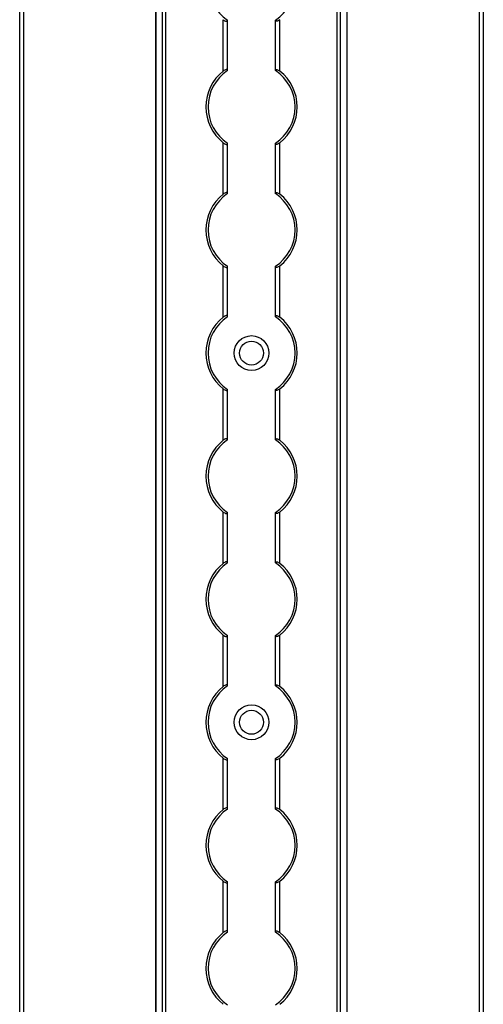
# Model space of a CAD drawing. Header units: millimetres. Extents: x -138 to 5612, y -1401 to 2631.
# Tile 91 of 116: x 5506 to 5612, y 1055 to 1281. Entities that reach past the tile are written whole.
import ezdxf

# ---------------------------------------------------------------- set-up
doc = ezdxf.new("R2010")
doc.units = ezdxf.units.MM

msp = doc.modelspace()

# ---------------------------------------------------------------- linework, layer by layer
at = {"color": 7, "linetype": 'Continuous', "lineweight": 25}
for p, q in [((5505.86, 567.5), (5505.86, 2606.2)), ((5506.76, 2606.2), (5506.76, 567.5)), ((5611.56, 567.5), (5611.56, 2606.2)), ((5612.46, 2606.2), (5612.46, 567.5)), ((5537.16, 2605.55), (5537.16, 568.05)), ((5537.19, 568.05), (5537.19, 2605.55)), ((5538.72, 568.05), (5538.72, 2605.55)), ((5539.43, 568.05), (5539.43, 2605.55)), ((5578.88, 568.05), (5578.88, 2605.55)), ((5579.59, 568.05), (5579.59, 2605.55)), ((5581.13, 568.05), (5581.13, 2605.55)), ((5581.16, 568.05), (5581.16, 2605.55)), ((5552.66, 1269.65), (5552.66, 1281.45)), ((5565.66, 1269.65), (5565.66, 1281.45)), ((5553.66, 1269.85), (5553.66, 1281.25)), ((5564.66, 1269.85), (5564.66, 1281.25)), ((5552.66, 1241.35), (5552.66, 1253.15)), ((5553.66, 1241.55), (5553.66, 1252.95)), ((5564.66, 1241.55), (5564.66, 1252.95)), ((5565.66, 1241.35), (5565.66, 1253.15)), ((5552.66, 1213.05), (5552.66, 1224.85)), ((5565.66, 1213.05), (5565.66, 1224.85)), ((5553.66, 1213.25), (5553.66, 1224.65)), ((5564.66, 1213.25), (5564.66, 1224.65)), ((5552.66, 1184.75), (5552.66, 1196.55)), ((5553.66, 1184.95), (5553.66, 1196.35)), ((5564.66, 1184.95), (5564.66, 1196.35)), ((5565.66, 1184.75), (5565.66, 1196.55)), ((5552.66, 1156.45), (5552.66, 1168.25)), ((5565.66, 1156.45), (5565.66, 1168.25)), ((5553.66, 1156.65), (5553.66, 1168.05)), ((5564.66, 1156.65), (5564.66, 1168.05)), ((5552.66, 1128.15), (5552.66, 1139.95)), ((5553.66, 1128.35), (5553.66, 1139.75)), ((5564.66, 1128.35), (5564.66, 1139.75)), ((5565.66, 1128.15), (5565.66, 1139.95)), ((5552.66, 1099.85), (5552.66, 1111.65)), ((5565.66, 1099.85), (5565.66, 1111.65)), ((5553.66, 1100.05), (5553.66, 1111.45)), ((5564.66, 1100.05), (5564.66, 1111.45)), ((5552.66, 1071.55), (5552.66, 1083.35)), ((5553.66, 1071.75), (5553.66, 1083.15)), ((5564.66, 1071.75), (5564.66, 1083.15)), ((5565.66, 1071.55), (5565.66, 1083.35))]:
    msp.add_line(p, q, dxfattribs=at)
for centre, radius in [((5559.16, 1204.8), 4), ((5559.16, 1204.8), 2.75), ((5559.16, 1119.9), 4), ((5559.16, 1119.9), 2.75)]:
    msp.add_circle(centre, radius, dxfattribs=at)
for centre, radius, start, end in [((5559.16, 1289.7), 10, 123.367, 236.633), ((5559.16, 1289.7), 10, 303.367, 56.633), ((5559.16, 1261.4), 10.5, 128.2466, 231.7534), ((5559.16, 1261.4), 10, 123.367, 236.633), ((5559.16, 1261.4), 10, 303.367, 56.633), ((5559.16, 1261.4), 10.5, 308.2466, 51.7534), ((5559.16, 1233.1), 10.5, 128.2466, 231.7534), ((5559.16, 1233.1), 10, 123.367, 236.633), ((5559.16, 1233.1), 10, 303.367, 56.633), ((5559.16, 1233.1), 10.5, 308.2466, 51.7534), ((5559.16, 1204.8), 10.5, 128.2466, 231.7534), ((5559.16, 1204.8), 10, 123.367, 236.633), ((5559.16, 1204.8), 10, 303.367, 56.633), ((5559.16, 1204.8), 10.5, 308.2466, 51.7534), ((5559.16, 1176.5), 10.5, 128.2466, 231.7534), ((5559.16, 1176.5), 10, 123.367, 236.633), ((5559.16, 1176.5), 10, 303.367, 56.633), ((5559.16, 1176.5), 10.5, 308.2466, 51.7534), ((5559.16, 1148.2), 10.5, 128.2466, 231.7534), ((5559.16, 1148.2), 10, 123.367, 236.633), ((5559.16, 1148.2), 10, 303.367, 56.633), ((5559.16, 1148.2), 10.5, 308.2466, 51.7534), ((5559.16, 1119.9), 10.5, 128.2466, 231.7534), ((5559.16, 1119.9), 10, 123.367, 236.633), ((5559.16, 1119.9), 10, 303.367, 56.633), ((5559.16, 1119.9), 10.5, 308.2466, 51.7534), ((5559.16, 1091.6), 10.5, 128.2466, 231.7534), ((5559.16, 1091.6), 10, 123.367, 236.633), ((5559.16, 1091.6), 10, 303.367, 56.633), ((5559.16, 1091.6), 10.5, 308.2466, 51.7534), ((5559.16, 1063.3), 10.5, 128.2466, 231.7534), ((5559.16, 1063.3), 10, 123.367, 236.633), ((5559.16, 1063.3), 10, 303.367, 56.633), ((5559.16, 1063.3), 10.5, 308.2466, 51.7534)]:
    msp.add_arc(centre, radius, start, end, dxfattribs=at)
for points, knots in [([(5552.66, 1281.45), (5552.77, 1281.37), (5552.88, 1281.29), (5553.12, 1281.16), (5553.24, 1281.11), (5553.44, 1281.07), (5553.52, 1281.08), (5553.63, 1281.13), (5553.66, 1281.18), (5553.66, 1281.25)], [0, 0, 0, 0, 0.25, 0.25, 0.5, 0.5, 0.75, 0.75, 1, 1, 1, 1]), ([(5565.66, 1281.45), (5565.55, 1281.37), (5565.43, 1281.29), (5565.19, 1281.16), (5565.07, 1281.11), (5564.87, 1281.07), (5564.79, 1281.08), (5564.68, 1281.13), (5564.66, 1281.18), (5564.66, 1281.25)], [0, 0, 0, 0, 0.25, 0.25, 0.5, 0.5, 0.75, 0.75, 1, 1, 1, 1]), ([(5553.66, 1269.85), (5553.66, 1269.89), (5553.65, 1269.91), (5553.62, 1269.96), (5553.6, 1269.98), (5553.53, 1270.02), (5553.44, 1270.03), (5553.24, 1269.99), (5553.12, 1269.94), (5552.89, 1269.81), (5552.77, 1269.73), (5552.66, 1269.65)], [0, 0, 0, 0, 0.125, 0.125, 0.25, 0.25, 0.5, 0.5, 0.75, 0.75, 1, 1, 1, 1]), ([(5564.66, 1269.85), (5564.66, 1269.89), (5564.66, 1269.91), (5564.69, 1269.96), (5564.71, 1269.98), (5564.79, 1270.02), (5564.87, 1270.03), (5565.07, 1269.99), (5565.19, 1269.94), (5565.43, 1269.81), (5565.54, 1269.73), (5565.66, 1269.65)], [0, 0, 0, 0, 0.125, 0.125, 0.25, 0.25, 0.5, 0.5, 0.75, 0.75, 1, 1, 1, 1]), ([(5552.66, 1253.15), (5552.77, 1253.07), (5552.88, 1252.99), (5553.12, 1252.86), (5553.24, 1252.81), (5553.44, 1252.77), (5553.52, 1252.78), (5553.63, 1252.83), (5553.66, 1252.88), (5553.66, 1252.95)], [0, 0, 0, 0, 0.25, 0.25, 0.5, 0.5, 0.75, 0.75, 1, 1, 1, 1]), ([(5565.66, 1253.15), (5565.55, 1253.07), (5565.43, 1252.99), (5565.19, 1252.86), (5565.07, 1252.81), (5564.87, 1252.77), (5564.79, 1252.78), (5564.68, 1252.83), (5564.66, 1252.88), (5564.66, 1252.95)], [0, 0, 0, 0, 0.25, 0.25, 0.5, 0.5, 0.75, 0.75, 1, 1, 1, 1]), ([(5553.66, 1241.55), (5553.66, 1241.59), (5553.65, 1241.61), (5553.62, 1241.66), (5553.6, 1241.68), (5553.53, 1241.72), (5553.44, 1241.73), (5553.24, 1241.69), (5553.12, 1241.64), (5552.89, 1241.51), (5552.77, 1241.43), (5552.66, 1241.35)], [0, 0, 0, 0, 0.125, 0.125, 0.25, 0.25, 0.5, 0.5, 0.75, 0.75, 1, 1, 1, 1]), ([(5564.66, 1241.55), (5564.66, 1241.59), (5564.66, 1241.61), (5564.69, 1241.66), (5564.71, 1241.68), (5564.79, 1241.72), (5564.87, 1241.73), (5565.07, 1241.69), (5565.19, 1241.64), (5565.43, 1241.51), (5565.54, 1241.43), (5565.66, 1241.35)], [0, 0, 0, 0, 0.125, 0.125, 0.25, 0.25, 0.5, 0.5, 0.75, 0.75, 1, 1, 1, 1]), ([(5552.66, 1224.85), (5552.77, 1224.77), (5552.88, 1224.69), (5553.12, 1224.56), (5553.24, 1224.51), (5553.44, 1224.47), (5553.52, 1224.48), (5553.63, 1224.53), (5553.66, 1224.58), (5553.66, 1224.65)], [0, 0, 0, 0, 0.25, 0.25, 0.5, 0.5, 0.75, 0.75, 1, 1, 1, 1]), ([(5565.66, 1224.85), (5565.55, 1224.77), (5565.43, 1224.69), (5565.19, 1224.56), (5565.07, 1224.51), (5564.87, 1224.47), (5564.79, 1224.48), (5564.68, 1224.53), (5564.66, 1224.58), (5564.66, 1224.65)], [0, 0, 0, 0, 0.25, 0.25, 0.5, 0.5, 0.75, 0.75, 1, 1, 1, 1]), ([(5553.66, 1213.25), (5553.66, 1213.29), (5553.65, 1213.31), (5553.62, 1213.36), (5553.6, 1213.38), (5553.53, 1213.42), (5553.44, 1213.43), (5553.24, 1213.39), (5553.12, 1213.34), (5552.89, 1213.21), (5552.77, 1213.13), (5552.66, 1213.05)], [0, 0, 0, 0, 0.125, 0.125, 0.25, 0.25, 0.5, 0.5, 0.75, 0.75, 1, 1, 1, 1]), ([(5564.66, 1213.25), (5564.66, 1213.29), (5564.66, 1213.31), (5564.69, 1213.36), (5564.71, 1213.38), (5564.79, 1213.42), (5564.87, 1213.43), (5565.07, 1213.39), (5565.19, 1213.34), (5565.43, 1213.21), (5565.54, 1213.13), (5565.66, 1213.05)], [0, 0, 0, 0, 0.125, 0.125, 0.25, 0.25, 0.5, 0.5, 0.75, 0.75, 1, 1, 1, 1]), ([(5552.66, 1196.55), (5552.77, 1196.47), (5552.88, 1196.39), (5553.12, 1196.26), (5553.24, 1196.21), (5553.44, 1196.17), (5553.52, 1196.18), (5553.63, 1196.23), (5553.66, 1196.28), (5553.66, 1196.35)], [0, 0, 0, 0, 0.25, 0.25, 0.5, 0.5, 0.75, 0.75, 1, 1, 1, 1]), ([(5565.66, 1196.55), (5565.55, 1196.47), (5565.43, 1196.39), (5565.19, 1196.26), (5565.07, 1196.21), (5564.87, 1196.17), (5564.79, 1196.18), (5564.68, 1196.23), (5564.66, 1196.28), (5564.66, 1196.35)], [0, 0, 0, 0, 0.25, 0.25, 0.5, 0.5, 0.75, 0.75, 1, 1, 1, 1]), ([(5553.66, 1184.95), (5553.66, 1184.99), (5553.65, 1185.01), (5553.62, 1185.06), (5553.6, 1185.08), (5553.53, 1185.12), (5553.44, 1185.13), (5553.24, 1185.09), (5553.12, 1185.04), (5552.89, 1184.91), (5552.77, 1184.83), (5552.66, 1184.75)], [0, 0, 0, 0, 0.125, 0.125, 0.25, 0.25, 0.5, 0.5, 0.75, 0.75, 1, 1, 1, 1]), ([(5564.66, 1184.95), (5564.66, 1184.99), (5564.66, 1185.01), (5564.69, 1185.06), (5564.71, 1185.08), (5564.79, 1185.12), (5564.87, 1185.13), (5565.07, 1185.09), (5565.19, 1185.04), (5565.43, 1184.91), (5565.54, 1184.83), (5565.66, 1184.75)], [0, 0, 0, 0, 0.125, 0.125, 0.25, 0.25, 0.5, 0.5, 0.75, 0.75, 1, 1, 1, 1]), ([(5552.66, 1168.25), (5552.77, 1168.17), (5552.88, 1168.09), (5553.12, 1167.96), (5553.24, 1167.91), (5553.44, 1167.87), (5553.52, 1167.88), (5553.63, 1167.93), (5553.66, 1167.98), (5553.66, 1168.05)], [0, 0, 0, 0, 0.25, 0.25, 0.5, 0.5, 0.75, 0.75, 1, 1, 1, 1]), ([(5565.66, 1168.25), (5565.55, 1168.17), (5565.43, 1168.09), (5565.19, 1167.96), (5565.07, 1167.91), (5564.87, 1167.87), (5564.79, 1167.88), (5564.68, 1167.93), (5564.66, 1167.98), (5564.66, 1168.05)], [0, 0, 0, 0, 0.25, 0.25, 0.5, 0.5, 0.75, 0.75, 1, 1, 1, 1]), ([(5553.66, 1156.65), (5553.66, 1156.69), (5553.65, 1156.71), (5553.62, 1156.76), (5553.6, 1156.78), (5553.53, 1156.82), (5553.44, 1156.83), (5553.24, 1156.79), (5553.12, 1156.74), (5552.89, 1156.61), (5552.77, 1156.53), (5552.66, 1156.45)], [0, 0, 0, 0, 0.125, 0.125, 0.25, 0.25, 0.5, 0.5, 0.75, 0.75, 1, 1, 1, 1]), ([(5564.66, 1156.65), (5564.66, 1156.69), (5564.66, 1156.71), (5564.69, 1156.76), (5564.71, 1156.78), (5564.79, 1156.82), (5564.87, 1156.83), (5565.07, 1156.79), (5565.19, 1156.74), (5565.43, 1156.61), (5565.54, 1156.53), (5565.66, 1156.45)], [0, 0, 0, 0, 0.125, 0.125, 0.25, 0.25, 0.5, 0.5, 0.75, 0.75, 1, 1, 1, 1]), ([(5552.66, 1139.95), (5552.77, 1139.87), (5552.88, 1139.79), (5553.12, 1139.66), (5553.24, 1139.61), (5553.44, 1139.57), (5553.52, 1139.58), (5553.63, 1139.63), (5553.66, 1139.68), (5553.66, 1139.75)], [0, 0, 0, 0, 0.25, 0.25, 0.5, 0.5, 0.75, 0.75, 1, 1, 1, 1]), ([(5565.66, 1139.95), (5565.55, 1139.87), (5565.43, 1139.79), (5565.19, 1139.66), (5565.07, 1139.61), (5564.87, 1139.57), (5564.79, 1139.58), (5564.68, 1139.63), (5564.66, 1139.68), (5564.66, 1139.75)], [0, 0, 0, 0, 0.25, 0.25, 0.5, 0.5, 0.75, 0.75, 1, 1, 1, 1]), ([(5553.66, 1128.35), (5553.66, 1128.39), (5553.65, 1128.41), (5553.62, 1128.46), (5553.6, 1128.48), (5553.53, 1128.52), (5553.44, 1128.53), (5553.24, 1128.49), (5553.12, 1128.44), (5552.89, 1128.31), (5552.77, 1128.23), (5552.66, 1128.15)], [0, 0, 0, 0, 0.125, 0.125, 0.25, 0.25, 0.5, 0.5, 0.75, 0.75, 1, 1, 1, 1]), ([(5564.66, 1128.35), (5564.66, 1128.39), (5564.66, 1128.41), (5564.69, 1128.46), (5564.71, 1128.48), (5564.79, 1128.52), (5564.87, 1128.53), (5565.07, 1128.49), (5565.19, 1128.44), (5565.43, 1128.31), (5565.54, 1128.23), (5565.66, 1128.15)], [0, 0, 0, 0, 0.125, 0.125, 0.25, 0.25, 0.5, 0.5, 0.75, 0.75, 1, 1, 1, 1]), ([(5552.66, 1111.65), (5552.77, 1111.57), (5552.88, 1111.49), (5553.12, 1111.36), (5553.24, 1111.31), (5553.44, 1111.27), (5553.52, 1111.28), (5553.63, 1111.33), (5553.66, 1111.38), (5553.66, 1111.45)], [0, 0, 0, 0, 0.25, 0.25, 0.5, 0.5, 0.75, 0.75, 1, 1, 1, 1]), ([(5565.66, 1111.65), (5565.55, 1111.57), (5565.43, 1111.49), (5565.19, 1111.36), (5565.07, 1111.31), (5564.87, 1111.27), (5564.79, 1111.28), (5564.68, 1111.33), (5564.66, 1111.38), (5564.66, 1111.45)], [0, 0, 0, 0, 0.25, 0.25, 0.5, 0.5, 0.75, 0.75, 1, 1, 1, 1]), ([(5553.66, 1100.05), (5553.66, 1100.09), (5553.65, 1100.11), (5553.62, 1100.16), (5553.6, 1100.18), (5553.53, 1100.22), (5553.44, 1100.23), (5553.24, 1100.19), (5553.12, 1100.14), (5552.89, 1100.01), (5552.77, 1099.93), (5552.66, 1099.85)], [0, 0, 0, 0, 0.125, 0.125, 0.25, 0.25, 0.5, 0.5, 0.75, 0.75, 1, 1, 1, 1]), ([(5564.66, 1100.05), (5564.66, 1100.09), (5564.66, 1100.11), (5564.69, 1100.16), (5564.71, 1100.18), (5564.79, 1100.22), (5564.87, 1100.23), (5565.07, 1100.19), (5565.19, 1100.14), (5565.43, 1100.01), (5565.54, 1099.93), (5565.66, 1099.85)], [0, 0, 0, 0, 0.125, 0.125, 0.25, 0.25, 0.5, 0.5, 0.75, 0.75, 1, 1, 1, 1]), ([(5552.66, 1083.35), (5552.77, 1083.27), (5552.88, 1083.19), (5553.12, 1083.06), (5553.24, 1083.01), (5553.44, 1082.97), (5553.52, 1082.98), (5553.63, 1083.03), (5553.66, 1083.08), (5553.66, 1083.15)], [0, 0, 0, 0, 0.25, 0.25, 0.5, 0.5, 0.75, 0.75, 1, 1, 1, 1]), ([(5565.66, 1083.35), (5565.55, 1083.27), (5565.43, 1083.19), (5565.19, 1083.06), (5565.07, 1083.01), (5564.87, 1082.97), (5564.79, 1082.98), (5564.68, 1083.03), (5564.66, 1083.08), (5564.66, 1083.15)], [0, 0, 0, 0, 0.25, 0.25, 0.5, 0.5, 0.75, 0.75, 1, 1, 1, 1]), ([(5553.66, 1071.75), (5553.66, 1071.79), (5553.65, 1071.81), (5553.62, 1071.86), (5553.6, 1071.88), (5553.53, 1071.92), (5553.44, 1071.93), (5553.24, 1071.89), (5553.12, 1071.84), (5552.89, 1071.71), (5552.77, 1071.63), (5552.66, 1071.55)], [0, 0, 0, 0, 0.125, 0.125, 0.25, 0.25, 0.5, 0.5, 0.75, 0.75, 1, 1, 1, 1]), ([(5564.66, 1071.75), (5564.66, 1071.79), (5564.66, 1071.81), (5564.69, 1071.86), (5564.71, 1071.88), (5564.79, 1071.92), (5564.87, 1071.93), (5565.07, 1071.89), (5565.19, 1071.84), (5565.43, 1071.71), (5565.54, 1071.63), (5565.66, 1071.55)], [0, 0, 0, 0, 0.125, 0.125, 0.25, 0.25, 0.5, 0.5, 0.75, 0.75, 1, 1, 1, 1])]:
    msp.add_open_spline(points, degree=3, knots=knots, dxfattribs=at)
for points in [[(5553.66, 1281.25), (5553.66, 1281.28), (5553.66, 1281.31), (5553.66, 1281.35)], [(5564.66, 1281.25), (5564.66, 1281.28), (5564.66, 1281.31), (5564.66, 1281.35)], [(5553.66, 1269.75), (5553.66, 1269.79), (5553.66, 1269.82), (5553.66, 1269.85)], [(5564.66, 1269.75), (5564.66, 1269.79), (5564.66, 1269.82), (5564.66, 1269.85)], [(5553.66, 1252.95), (5553.66, 1252.98), (5553.66, 1253.01), (5553.66, 1253.05)], [(5564.66, 1252.95), (5564.66, 1252.98), (5564.66, 1253.01), (5564.66, 1253.05)], [(5553.66, 1241.45), (5553.66, 1241.49), (5553.66, 1241.52), (5553.66, 1241.55)], [(5564.66, 1241.45), (5564.66, 1241.49), (5564.66, 1241.52), (5564.66, 1241.55)], [(5553.66, 1224.65), (5553.66, 1224.68), (5553.66, 1224.71), (5553.66, 1224.75)], [(5564.66, 1224.65), (5564.66, 1224.68), (5564.66, 1224.71), (5564.66, 1224.75)], [(5553.66, 1213.15), (5553.66, 1213.19), (5553.66, 1213.22), (5553.66, 1213.25)], [(5564.66, 1213.15), (5564.66, 1213.19), (5564.66, 1213.22), (5564.66, 1213.25)], [(5553.66, 1196.35), (5553.66, 1196.38), (5553.66, 1196.41), (5553.66, 1196.45)], [(5564.66, 1196.35), (5564.66, 1196.38), (5564.66, 1196.41), (5564.66, 1196.45)], [(5553.66, 1184.85), (5553.66, 1184.89), (5553.66, 1184.92), (5553.66, 1184.95)], [(5564.66, 1184.85), (5564.66, 1184.89), (5564.66, 1184.92), (5564.66, 1184.95)], [(5553.66, 1168.05), (5553.66, 1168.08), (5553.66, 1168.11), (5553.66, 1168.15)], [(5564.66, 1168.05), (5564.66, 1168.08), (5564.66, 1168.11), (5564.66, 1168.15)], [(5553.66, 1156.55), (5553.66, 1156.59), (5553.66, 1156.62), (5553.66, 1156.65)], [(5564.66, 1156.55), (5564.66, 1156.59), (5564.66, 1156.62), (5564.66, 1156.65)], [(5553.66, 1139.75), (5553.66, 1139.78), (5553.66, 1139.81), (5553.66, 1139.85)], [(5564.66, 1139.75), (5564.66, 1139.78), (5564.66, 1139.81), (5564.66, 1139.85)], [(5553.66, 1128.25), (5553.66, 1128.29), (5553.66, 1128.32), (5553.66, 1128.35)], [(5564.66, 1128.25), (5564.66, 1128.29), (5564.66, 1128.32), (5564.66, 1128.35)], [(5553.66, 1111.45), (5553.66, 1111.48), (5553.66, 1111.51), (5553.66, 1111.55)], [(5564.66, 1111.45), (5564.66, 1111.48), (5564.66, 1111.51), (5564.66, 1111.55)], [(5553.66, 1099.95), (5553.66, 1099.99), (5553.66, 1100.02), (5553.66, 1100.05)], [(5564.66, 1099.95), (5564.66, 1099.99), (5564.66, 1100.02), (5564.66, 1100.05)], [(5553.66, 1083.15), (5553.66, 1083.18), (5553.66, 1083.21), (5553.66, 1083.25)], [(5564.66, 1083.15), (5564.66, 1083.18), (5564.66, 1083.21), (5564.66, 1083.25)], [(5553.66, 1071.65), (5553.66, 1071.69), (5553.66, 1071.72), (5553.66, 1071.75)], [(5564.66, 1071.65), (5564.66, 1071.69), (5564.66, 1071.72), (5564.66, 1071.75)]]:
    msp.add_open_spline(points, degree=3, dxfattribs=at)

doc.saveas('drawing.dxf')
